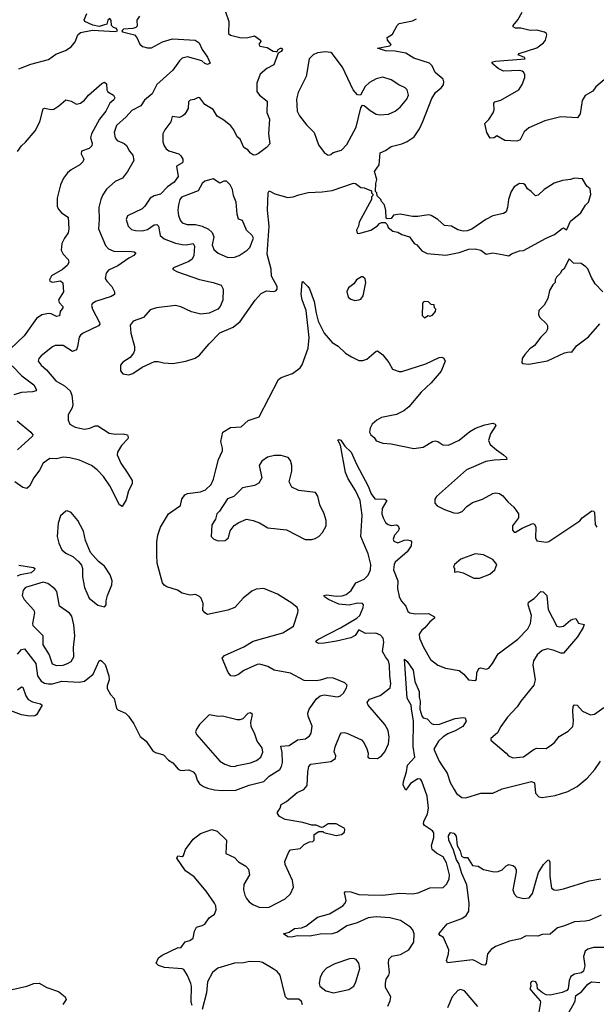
# Model space of a CAD drawing. Extents: x 1550320 to 1685906, y 509093 to 640511.
# Tile 59 of 256: x 1595221 to 1599529, y 532658 to 540019. Entities that reach past the tile are written whole.
import ezdxf

# ---------------------------------------------------------------- set-up
doc = ezdxf.new("R2010")
doc.units = 0

msp = doc.modelspace()

# ---------------------------------------------------------------- linework, layer by layer
at = {"layer": '0CON20XD'}
for points in [[(1595215, 539650.8), (1595303, 539687), (1595435, 539720.8), (1595490, 539760), (1595562.4, 539787.6), (1595605, 539816), (1595635.5, 539854.5), (1595655.6, 539905), (1595675, 539922.5), (1595765, 539941.7), (1595935, 539930.7), (1595952, 539935), (1595945, 539952.1), (1595920.5, 539960.5), (1595906.4, 539975), (1595903.3, 540013.3), (1595895, 540027.1), (1595878.8, 540015), (1595871.1, 539985), (1595815, 539968.9), (1595767.6, 539977.6), (1595706.2, 540005), (1595703, 540017), (1595723.3, 540065)], [(1596756.9, 540085), (1596782.9, 540005), (1596780.9, 539915), (1596795, 539904.2), (1596875, 539883.3), (1596923.9, 539886.1), (1596975, 539899.2), (1597020.8, 539865), (1597021.2, 539855), (1597008, 539835), (1597015, 539822), (1597070, 539810), (1597115, 539783.8), (1597135, 539780), (1597145, 539780), (1597152.5, 539795), (1597170, 539805), (1597177.5, 539805), (1597183.3, 539795), (1597175, 539781.2), (1597152.5, 539767.5), (1597118.3, 539681.7), (1597066.8, 539653.2), (1597017.6, 539612.4), (1596991.9, 539545), (1596993, 539483), (1597013.3, 539455), (1597070.5, 539410.5), (1597068, 539325), (1597085.8, 539275.8), (1597078.8, 539165), (1597089.5, 539090.5), (1597065, 539063.3), (1597005, 539017.5), (1596985, 539007.5), (1596967, 539007), (1596945, 539020), (1596925, 539046.7), (1596895, 539062.5), (1596868.8, 539125), (1596845, 539143.3), (1596821.4, 539195), (1596796.9, 539225), (1596745, 539267.5), (1596697.2, 539297.2), (1596665, 539347.1), (1596604.3, 539384.3), (1596567.5, 539435), (1596555, 539436.7), (1596525, 539422.5), (1596495, 539417.5), (1596482.5, 539405), (1596480, 539355), (1596455, 539313.3), (1596440.5, 539299.5), (1596415, 539288.8), (1596360, 539295), (1596348.8, 539255), (1596304.2, 539195), (1596290, 539165), (1596291.2, 539105), (1596298.8, 539075), (1596315, 539053.3), (1596335, 539038), (1596408.8, 539015), (1596425, 539001.2), (1596440, 538975), (1596439.2, 538955), (1596432.6, 538947.4), (1596392.9, 538925), (1596404.5, 538845.5), (1596375.2, 538804.8), (1596325, 538768.8), (1596271.4, 538715), (1596225, 538703.1), (1596195.4, 538684.6), (1596155.5, 538624.5), (1596134.5, 538605.5), (1596026.8, 538553.2), (1596015.8, 538525), (1596031.9, 538475), (1596055, 538450), (1596085, 538441.8), (1596135, 538439.2), (1596175, 538451.5), (1596225, 538484.6), (1596245, 538487.8), (1596257.9, 538475), (1596270.8, 538405), (1596300.6, 538380.6), (1596385, 538347.3), (1596435, 538337.5), (1596464, 538336), (1596516.6, 538346.6), (1596526.5, 538325), (1596520.9, 538255), (1596510.2, 538229.8), (1596485, 538211.4), (1596370, 538165), (1596362.5, 538155), (1596400, 538135), (1596565, 538077.1), (1596665, 538054.2), (1596725, 538033.8), (1596740.6, 538005), (1596737.8, 537922.2), (1596718.6, 537875), (1596700, 537855), (1596635, 537824.2), (1596575, 537818), (1596505, 537834.4), (1596425, 537871.1), (1596385, 537881.1), (1596242.5, 537865), (1596195, 537850.6), (1596145, 537792.5), (1596068.8, 537765), (1596046.9, 537735), (1596050.5, 537675), (1596078.6, 537575), (1596078, 537545), (1596071.2, 537525), (1596045, 537492.5), (1595991.7, 537458.3), (1595972.5, 537435), (1595972.5, 537395), (1595991.2, 537371.2), (1596035, 537363.3), (1596065, 537373.8), (1596135, 537421.2), (1596227.3, 537462.7), (1596255, 537464.2), (1596295, 537454.3), (1596365, 537449.2), (1596462.9, 537467.1), (1596531.7, 537488.3), (1596565, 537510), (1596635, 537596.7), (1596715, 537676.7), (1596815, 537719.2), (1596867.8, 537762.2), (1596978.7, 537921.3), (1597025, 537970.8), (1597065, 537991.2), (1597115, 537986.7), (1597135, 537992.5), (1597143.3, 538005), (1597143.3, 538025), (1597101.7, 538101.7), (1597100.6, 538155), (1597068.9, 538265), (1597085.4, 538475), (1597072.9, 538595), (1597075.9, 538724.1), (1597085, 538740), (1597127.7, 538717.7), (1597225, 538690.8), (1597265, 538694.2), (1597305, 538709.2), (1597375, 538728), (1597481.7, 538731.7), (1597555, 538742), (1597715, 538796.2), (1597730, 538795), (1597770, 538765), (1597795, 538762.5), (1597848.3, 538738.3), (1597850, 538725), (1597860, 538715), (1597860, 538705), (1597850, 538695), (1597850, 538675), (1597756.7, 538505), (1597752.5, 538475), (1597737.5, 538445), (1597743, 538423), (1597755, 538420), (1597845, 538446.2), (1597893, 538477), (1597910, 538495), (1597925, 538502.5), (1597951.7, 538501.7), (1597967, 538487), (1597972.5, 538465), (1598008, 538438), (1598045, 538431.2), (1598075, 538413.8), (1598132.5, 538395), (1598167.5, 538345), (1598187.5, 538335), (1598225, 538291.2), (1598265, 538270), (1598405, 538257.5), (1598505, 538277.5), (1598577, 538303), (1598625, 538306.7), (1598665, 538296.2), (1598705, 538265.8), (1598755, 538276.2), (1598838.3, 538261.7), (1598876.4, 538253.6), (1598895, 538267.5), (1598955, 538291.2), (1598985.8, 538294.2), (1599155, 538386), (1599217, 538413), (1599275, 538458.8), (1599285, 538463.3), (1599305, 538447.5), (1599309.3, 538450.7), (1599335, 538512.5), (1599413.8, 538575), (1599448.1, 538631.9), (1599470, 538655), (1599487.7, 538712.3), (1599483.3, 538755), (1599458.8, 538775), (1599425, 538830), (1599365, 538833.3), (1599335, 538823.3), (1599276.7, 538816.7), (1599215, 538795.8), (1599139.7, 538750.3), (1599095, 538707.5), (1599075, 538702.5), (1599043.3, 538735), (1599015, 538753.8), (1598996.7, 538785), (1598985, 538792), (1598955, 538793.8), (1598915, 538768.8), (1598892.5, 538735), (1598872.5, 538675), (1598865.9, 538614.1), (1598855, 538582.5), (1598835, 538570), (1598755, 538553.3), (1598702.5, 538525), (1598597.7, 538452.3), (1598565, 538440), (1598535, 538437.5), (1598495, 538446.7), (1598446.4, 538476.4), (1598395, 538480), (1598344.1, 538524.1), (1598295, 538556.2), (1598275, 538561.2), (1598195, 538548.8), (1598155, 538548.8), (1598064.2, 538565.8), (1598013.6, 538556.4), (1597995, 538532.5), (1597965, 538530), (1597960, 538535), (1597957, 538593), (1597947.5, 538635), (1597925, 538660), (1597920, 538675), (1597891.7, 538701.7), (1597890, 538725), (1597880, 538735), (1597882.5, 538795), (1597890, 538825), (1597872.5, 538885), (1597907.5, 538935), (1597915, 539022.5), (1597955, 539041.2), (1597995, 539070), (1598075, 539090), (1598115, 539108), (1598167, 539143), (1598207, 539203), (1598233.4, 539256.6), (1598299.8, 539430.2), (1598326.6, 539473.4), (1598369.7, 539510.3), (1598387, 539533), (1598390, 539555), (1598383.8, 539575), (1598323.8, 539625), (1598302.7, 539672.7), (1598282.7, 539692.7), (1598165, 539732.2), (1598105, 539767.9), (1598025, 539782.4), (1597954.4, 539785.6), (1597894.3, 539805), (1597985, 539824.3), (1597995, 539833.3), (1597968, 539865), (1597966.7, 539885), (1598005, 539910), (1598040, 539975), (1598055, 539991.2), (1598155, 540010), (1598185, 540026)], [(1599605, 539583.8), (1599524.3, 539515.7), (1599503.3, 539485), (1599445, 539451.2), (1599424.3, 539415.7), (1599408, 539315), (1599387.5, 539285), (1599265, 539292), (1599145, 539262.9), (1599025, 539211.2), (1598989.7, 539180.3), (1598960.2, 539119.8), (1598935, 539110), (1598845, 539116.2), (1598785, 539150), (1598765, 539136.7), (1598735, 539132.5), (1598712, 539175), (1598696.4, 539243.6), (1598726.5, 539273.5), (1598757.9, 539322.1), (1598765.7, 539345), (1598763.8, 539395), (1598770, 539405), (1598815, 539416.2), (1598951.2, 539495), (1598975, 539533.3), (1598993.9, 539586.1), (1598995, 539610), (1598985, 539627.5), (1598973.9, 539633.9), (1598955, 539638), (1598835, 539634.3), (1598795, 539653.1), (1598748.8, 539695), (1598756.7, 539705), (1598775, 539710), (1598996.7, 539725), (1598993.3, 539735), (1598946.2, 539755), (1598952.5, 539765), (1599085, 539807.5), (1599133.3, 539845), (1599148.8, 539865), (1599160, 539905), (1599156.7, 539915), (1599142.5, 539925), (1599085, 539940.8), (1599035, 539938.1), (1598965, 539954.4), (1598925, 539954.5), (1598906.7, 539965), (1598906.7, 539975), (1598943, 540017), (1598976, 540075)], [(1596116.4, 540045), (1596095.3, 540015), (1596098.4, 539971.6), (1596088.8, 539961.2), (1596066.7, 539953.3), (1595995, 539948.8), (1595984.7, 539935), (1595988.6, 539928.6), (1596079.4, 539905), (1596096.9, 539885), (1596118, 539835), (1596138.7, 539818.7), (1596175, 539807.5), (1596205, 539809.2), (1596287.7, 539852.3), (1596363.2, 539876.8), (1596532, 539865), (1596561.2, 539845), (1596583.8, 539795), (1596625, 539737.5), (1596642.5, 539695), (1596625, 539684), (1596605, 539692), (1596582.2, 539712.2), (1596475, 539741.5), (1596435, 539730.4), (1596415, 539711.5), (1596365, 539640.8), (1596244.6, 539535), (1596209.1, 539465), (1596153.1, 539416.9), (1596125, 539374.4), (1596058.9, 539341.1), (1596017, 539293), (1595943.1, 539226.9), (1595925.6, 539175), (1595933.1, 539135), (1595950, 539115), (1596002.2, 539092.2), (1596018, 539078), (1596040, 539035), (1596066.9, 539005), (1596072.9, 538965), (1596025.8, 538885), (1595988, 538835), (1595935, 538809.2), (1595868.2, 538751.8), (1595840.7, 538709.3), (1595826.8, 538675), (1595810.7, 538615), (1595815.5, 538525), (1595808.2, 538455), (1595860.5, 538330.5), (1595885, 538306.5), (1595925, 538288.5), (1596055, 538286.9), (1596075, 538284.2), (1596087.5, 538275), (1596072.5, 538255), (1596035, 538237.1), (1595955, 538179.1), (1595885, 538145.8), (1595866, 538125), (1595860, 538085), (1595870.8, 538065), (1595910, 538025), (1595930, 537985), (1595929.2, 537965), (1595905, 537950), (1595788.1, 537911.9), (1595762, 537895), (1595757.5, 537882.5), (1595763.5, 537855), (1595816.5, 537755), (1595818.5, 537741.5), (1595809.3, 537730.7), (1595695, 537675.8), (1595675, 537660.8), (1595664.4, 537645), (1595652.5, 537575), (1595645, 537550), (1595615, 537538.1), (1595545, 537584.2), (1595485.9, 537584.1), (1595465, 537573.8), (1595382, 537505), (1595363.8, 537485), (1595358, 537465), (1595380.8, 537435), (1595421.9, 537401.9), (1595489.3, 537319.3), (1595555, 537282.7), (1595596.5, 537245), (1595610.7, 537210.7), (1595617.9, 537142.1), (1595611.7, 537118.3), (1595581.8, 537065), (1595581.5, 537025), (1595595.7, 536995), (1595635, 536972.1), (1595705, 536958.5), (1595745, 536964.5), (1595785, 536982.5), (1595805, 536982.5), (1595888.7, 536928.7), (1595935, 536919.4), (1595993.9, 536923.9), (1596026.7, 536915), (1596032, 536895), (1596028, 536885), (1595981.9, 536835), (1595952.5, 536785), (1595950, 536765), (1595975, 536703.3), (1596023.8, 536635), (1596060, 536575), (1596060.7, 536549.3), (1596032.3, 536497.7), (1596015, 536430), (1595985, 536380), (1595965, 536392.5), (1595892.9, 536535), (1595847.8, 536605), (1595798.9, 536655), (1595755.8, 536685.8), (1595666.7, 536726.7), (1595595, 536744.6), (1595545, 536749.6), (1595495, 536736.7), (1595445, 536739.5), (1595397, 536703), (1595368.9, 536651.1), (1595325, 536594.2), (1595295, 536532), (1595275, 536513.1), (1595245, 536522.9), (1595185, 536564.2)], [(1597525, 539006), (1597545, 539011.2), (1597563.6, 539026.4), (1597625, 539044.3), (1597665.6, 539085), (1597735.5, 539215), (1597770.3, 539359.7), (1597780.7, 539379.3), (1597795, 539376.7), (1597839.3, 539339.3), (1597885, 539313.5), (1597915, 539307.3), (1597975, 539313.1), (1598025.8, 539334.2), (1598063.3, 539365), (1598113.1, 539425), (1598124.4, 539455), (1598115.8, 539495), (1598099.7, 539509.7), (1598052.3, 539532.3), (1597995, 539570), (1597935, 539588.1), (1597883.9, 539576.1), (1597835, 539549.4), (1597801.7, 539518.3), (1597767.5, 539455), (1597745, 539457.5), (1597712.5, 539495), (1597632.9, 539665), (1597555.5, 539765.5), (1597544.2, 539774.2), (1597505, 539778.8), (1597445, 539770), (1597413.7, 539756.3), (1597382.6, 539727.4), (1597360, 539595), (1597301.9, 539475), (1597289.5, 539425), (1597294.4, 539335), (1597310.5, 539300.5), (1597363.6, 539233.6), (1597420.8, 539175), (1597453, 539083), (1597495, 539026.7), (1597525, 539006)], [(1595205, 539034), (1595233.5, 539076.5), (1595265, 539104.4), (1595335, 539188), (1595370.5, 539255), (1595395, 539353.3), (1595405, 539357.5), (1595455, 539348), (1595475, 539350.8), (1595513.8, 539375), (1595565, 539420.8), (1595605, 539410.8), (1595645, 539386.7), (1595675.9, 539394.1), (1595705, 539417.8), (1595735.6, 539455), (1595835, 539542), (1595855, 539551.2), (1595869.2, 539539.2), (1595870.8, 539495), (1595879.5, 539479.5), (1595922.5, 539455), (1595931.2, 539435), (1595925, 539420), (1595894.3, 539395.7), (1595863.1, 539335), (1595816.2, 539275), (1595757.8, 539165), (1595748.9, 539135), (1595762.5, 539095), (1595760, 539075), (1595740, 539055), (1595682, 539035), (1595679.2, 539015), (1595699.2, 538975), (1595693.2, 538956.8), (1595670, 538935), (1595605, 538896.4), (1595577.1, 538872.9), (1595547.5, 538835), (1595525, 538783.8), (1595500, 538685), (1595500, 538625), (1595508, 538605), (1595533.3, 538575), (1595582.7, 538542.7), (1595588.9, 538455), (1595582.9, 538425), (1595554.4, 538385), (1595535.6, 538345), (1595529.2, 538295), (1595545.8, 538265), (1595582, 538225), (1595588.8, 538205), (1595577.5, 538185), (1595539.8, 538150.2), (1595458.8, 538105), (1595444, 538075), (1595446.7, 538065), (1595465, 538056.2), (1595525, 538067.1), (1595542.9, 538052.9), (1595548.5, 537985), (1595510, 537925), (1595514.5, 537905), (1595541.9, 537875), (1595543.1, 537865), (1595523.4, 537836.6), (1595517.8, 537805), (1595495, 537800.3), (1595455, 537820), (1595435, 537821.8), (1595385, 537811.3), (1595345, 537786.2), (1595255, 537655.6), (1595150.9, 537559.2)], [(1596775, 538241.4), (1596825, 538244.3), (1596861.2, 538255), (1596920.6, 538295), (1596940, 538315), (1596967.5, 538385), (1596957.1, 538405), (1596914.8, 538444.8), (1596885, 538518.8), (1596855, 538526.7), (1596844.6, 538564.6), (1596837.1, 538655), (1596818.5, 538705), (1596809.8, 538749.8), (1596794.3, 538785), (1596765, 538811.1), (1596745, 538812.2), (1596715, 538795.6), (1596665, 538830), (1596605, 538811.4), (1596584.3, 538795), (1596555, 538739.2), (1596428.4, 538691.6), (1596417.3, 538675), (1596407.3, 538635), (1596401.5, 538595), (1596406.5, 538555), (1596419.4, 538519.4), (1596435, 538501.4), (1596471.1, 538488.9), (1596535, 538487.1), (1596585, 538474.2), (1596632.4, 538452.4), (1596658, 538428), (1596671.7, 538395), (1596658.8, 538335), (1596670.7, 538300.7), (1596703.1, 538273.1), (1596775, 538241.4)], [(1599576.7, 537985), (1599519.2, 538045), (1599492.1, 538092.1), (1599465, 538157.5), (1599451.7, 538171.7), (1599415, 538196.7), (1599358.3, 538198.3), (1599325, 538230), (1599287.5, 538155), (1599272.5, 538145), (1599259.3, 538120.7), (1599232.5, 538095), (1599222.5, 538075), (1599222.5, 538055), (1599205, 538037.5), (1599180, 537995), (1599166.2, 537935), (1599140, 537885), (1599100, 537845), (1599096.7, 537815), (1599103.3, 537795), (1599156.7, 537745), (1599165, 537730), (1599163.8, 537705), (1599153.3, 537685), (1599114, 537645), (1599067, 537583), (1599032.4, 537557.6), (1598995, 537516.7), (1598976.2, 537485), (1598972.5, 537455), (1598977.5, 537447.5), (1599025, 537444.2)], [(1595203.1, 535275), (1595235, 535311.5), (1595256.4, 535316.4), (1595341.8, 535205), (1595353.8, 535115), (1595380.5, 535075), (1595405, 535058.5), (1595435, 535053.1), (1595465, 535054.6), (1595536.5, 535073.5), (1595665, 535066.2), (1595705, 535073.9), (1595769.4, 535125), (1595815, 535226.7), (1595825, 535230), (1595835, 535224.2), (1595858.8, 535198.8), (1595886.9, 535115), (1595888.6, 535085), (1595875, 535040), (1595875, 535020), (1595900, 534975), (1595926.7, 534945), (1595945, 534870), (1595955, 534860), (1596010, 534835), (1596033, 534813), (1596072.5, 534755), (1596119.5, 534659.5), (1596166.7, 534625), (1596213.3, 534555), (1596235, 534541.2), (1596295, 534522.5), (1596333.2, 534483.2), (1596365, 534463.8), (1596405, 534415.8), (1596425, 534407.1), (1596485, 534410), (1596516.2, 534395), (1596534.2, 534375), (1596547.1, 534335), (1596565, 534307.5), (1596595, 534285.6), (1596624.6, 534274.6), (1596675, 534260.9), (1596734.5, 534255.5), (1596835, 534258.8), (1596934.7, 534295.3), (1597045, 534323.1), (1597085, 534362.9), (1597165, 534414.4), (1597177.9, 534435), (1597183.1, 534465), (1597180.5, 534540.5), (1597171.2, 534588.8), (1597233.6, 534593.6), (1597295.5, 534634.5), (1597356.2, 534643.8), (1597385, 534664.2), (1597397.8, 534685), (1597405, 534737.5), (1597375, 534811.2), (1597372.3, 534835), (1597383.6, 534865), (1597438.9, 534941.1), (1597465, 534964.2), (1597495, 534970.6), (1597595, 534956), (1597616.7, 534965), (1597640, 534985), (1597663.3, 535025), (1597666.7, 535045), (1597650.7, 535060.7), (1597566.1, 535096.1), (1597521.7, 535098.3), (1597465, 535081.2), (1597435, 535076.2), (1597345, 535080), (1597245, 535132.9), (1597122.5, 535155), (1597075, 535184), (1597015, 535201.4), (1596995, 535199.4), (1596895, 535152.9), (1596855, 535124.4), (1596825, 535112.5), (1596797.5, 535115), (1596778.8, 535138.8), (1596733.8, 535245), (1596751.2, 535265), (1596895, 535330.8), (1596965, 535372.2), (1597187.5, 535435), (1597266, 535485), (1597298, 535585), (1597300.8, 535605), (1597294.2, 535625), (1597255, 535656.7), (1597146.2, 535723.8), (1597045, 535766.5), (1596987.6, 535762.4), (1596955, 535745.8), (1596890, 535695), (1596827.5, 535625), (1596775.7, 535604.3), (1596625, 535571.2), (1596604.1, 535584.1), (1596590, 535605), (1596592.5, 535655), (1596577.5, 535695), (1596565, 535707.5), (1596535, 535722.5), (1596495, 535717.5), (1596435, 535732.5), (1596400, 535755), (1596319.3, 535779.3), (1596300.7, 535790.7), (1596288.3, 535808.3), (1596246.7, 535955), (1596244.2, 536015), (1596244, 536115), (1596252, 536165), (1596272, 536225), (1596332.5, 536325), (1596423, 536387), (1596432.5, 536435), (1596453.6, 536466.4), (1596475, 536477.5), (1596571.7, 536488.3), (1596610, 536505), (1596650, 536545), (1596667.5, 536585), (1596686.2, 536655), (1596705, 536730), (1596736.2, 536795), (1596736.4, 536816.4), (1596722.5, 536865), (1596737.5, 536935), (1596795, 536970), (1596875, 536976.2), (1596927.6, 537022.4), (1597009.1, 537050.9), (1597155, 537330), (1597175, 537344), (1597258.8, 537375), (1597315, 537417.5), (1597331.4, 537438.6), (1597375.7, 537564.3), (1597383.2, 537643.2), (1597361.1, 537845), (1597330, 537925), (1597323.2, 537966.8), (1597330, 538055), (1597335, 538062.5), (1597374, 538025), (1597386.6, 538006.6), (1597421.7, 537911.7), (1597434.7, 537825), (1597451.6, 537765), (1597495, 537675.7), (1597555, 537606), (1597599.1, 537579.1), (1597655.7, 537525.7), (1597698.8, 537498.8), (1597755, 537471.2), (1597785, 537471.2), (1597815, 537481.2), (1597885, 537542), (1597895, 537544), (1597934.5, 537514.5), (1597978.8, 537455), (1598005, 537406.7), (1598055, 537389.2), (1598075, 537389.2), (1598255, 537446.9), (1598355, 537494.3), (1598375, 537497.1), (1598389.7, 537489.7), (1598400, 537465), (1598368.8, 537391.2), (1598296.1, 537303.9), (1598220, 537235), (1598127.5, 537125), (1598092, 537095), (1598035, 537067.8), (1597925, 537045.6), (1597888, 537025), (1597855, 536995.8), (1597838.6, 536965), (1597834.3, 536935), (1597844.2, 536915), (1597869.2, 536895), (1597885, 536871.2), (1597935, 536852.9), (1597995, 536847.1), (1598165, 536814.2), (1598235, 536822.5), (1598305, 536865.7), (1598325, 536870.8), (1598345, 536865.8), (1598381.7, 536841.7), (1598425, 536838.1), (1598505, 536874.3), (1598585, 536939.2), (1598625.8, 536964.2), (1598695, 536991.2), (1598755, 537002.5), (1598773.3, 536995), (1598778, 536985), (1598738.3, 536921.7), (1598724.1, 536874.1), (1598735, 536843.3), (1598782.3, 536802.3)], [(1597725, 537918.8), (1597755, 537923.8), (1597769.5, 537930.5), (1597785.9, 537954.1), (1597805.8, 538054.2), (1597802.7, 538082.7), (1597785, 538096), (1597775, 538096.2), (1597736.1, 538073.9), (1597716.7, 538045), (1597676.7, 538015), (1597664.1, 537985.9), (1597674, 537945), (1597695, 537928.8), (1597725, 537918.8)], [(1598245, 537790), (1598273, 537807), (1598285, 537802.5), (1598305, 537810), (1598328.3, 537838.3), (1598330, 537855), (1598320, 537865), (1598318.3, 537888.3), (1598295, 537890), (1598275, 537910), (1598245, 537912.5), (1598235, 537907.5), (1598230, 537895), (1598228.3, 537808.3), (1598245, 537790)], [(1599025, 537444.2), (1599165, 537468.1), (1599291.1, 537528.9), (1599325, 537537.1), (1599345, 537534), (1599379.8, 537580.2), (1599471.1, 537648.9), (1599554.1, 537745.9)], [(1595165, 537432.2), (1595235.3, 537355.3), (1595325, 537288.1), (1595347.1, 537252.9), (1595343.3, 537245), (1595315, 537236.5), (1595235, 537232.5), (1595176, 537215)], [(1595200.8, 537020.8), (1595303.5, 536935), (1595317.5, 536915), (1595316, 536905), (1595205, 536804.2)], [(1596510.3, 532650.3), (1596502.5, 532675), (1596503.3, 532795), (1596498.8, 532815), (1596475, 532872.5), (1596447.7, 532917.7), (1596435, 532923.3), (1596302.6, 532932.6), (1596258.8, 532948.8), (1596240, 532965), (1596256.7, 533005), (1596285, 533026.2), (1596405, 533083.3), (1596425, 533080), (1596455.9, 533124.1), (1596492.5, 533135), (1596516.1, 533153.9), (1596527.5, 533205), (1596542.5, 533235), (1596585, 533246.2), (1596605, 533258), (1596635.8, 533305), (1596676.8, 533333.2), (1596689.1, 533365), (1596685.6, 533395), (1596675.6, 533415), (1596612.9, 533505), (1596525, 533612), (1596460, 533655), (1596395, 533750), (1596402.3, 533767.7), (1596435, 533762.5), (1596445, 533770), (1596460, 533815), (1596517, 533893), (1596572.5, 533935), (1596655, 533964), (1596695, 533952.5), (1596766.7, 533885), (1596760, 533785), (1596825, 533756.2), (1596855, 533723.8), (1596910.3, 533690.3), (1596929.1, 533669.1), (1596938, 533625), (1596895.7, 533554.3), (1596893.1, 533515), (1596901.5, 533475), (1596915, 533449.2), (1596934.4, 533425), (1596962.5, 533405), (1597015, 533381.1), (1597085, 533384.2), (1597205, 533446.2), (1597243.3, 533485), (1597266, 533535), (1597260, 533585), (1597204.5, 533704.5), (1597202.5, 533725), (1597232, 533798), (1597245, 533813.3), (1597315, 533823.3), (1597346.4, 533853.6), (1597385, 533872.5), (1597410, 533875), (1597420, 533885), (1597421.7, 533928.3), (1597455, 533950), (1597485, 533950), (1597493, 533943), (1597585, 533921.4), (1597625, 533928), (1597646.7, 533945), (1597650, 533965), (1597643.8, 533975), (1597585, 534006.7), (1597525, 534008), (1597488.3, 533981.7), (1597475, 533980), (1597435, 533996.7), (1597403, 533997), (1597335, 534016.2), (1597205, 534038.8), (1597162.3, 534062.3), (1597147.5, 534085), (1597147.5, 534095), (1597165.9, 534124.1), (1597175, 534152.5), (1597215, 534173.8), (1597295, 534241.2), (1597343, 534263), (1597368.8, 534295), (1597372.7, 534397.3), (1597382, 534435), (1597395, 534453.3), (1597545, 534472.5), (1597580, 534495), (1597582.5, 534515), (1597571.2, 534545), (1597577.3, 534582.7), (1597614.1, 534675.9), (1597625, 534686.7), (1597645, 534690), (1597665, 534684.3), (1597773.8, 534635), (1597792, 534615), (1597815, 534567.5), (1597823.8, 534535), (1597822.5, 534505), (1597835, 534497.5), (1597895, 534496), (1597924, 534515), (1597949.2, 534545), (1597976, 534605), (1597980.8, 534655), (1597973.1, 534705), (1597949.8, 534749.8), (1597824.7, 534894.7), (1597817.3, 534915), (1597835, 534938.8), (1597915, 534967.8), (1597988.5, 535025), (1597994.5, 535055.5), (1597985.3, 535115), (1597984.7, 535194.7), (1597975.4, 535225), (1597955, 535255.5), (1597931.3, 535295), (1597942.1, 535365), (1597936.5, 535395), (1597916.9, 535416.9), (1597882.5, 535432.5), (1597805, 535429.2), (1597755, 535458), (1597726.9, 535415), (1597695, 535398), (1597587.7, 535372.2), (1597495, 535357.9), (1597455, 535355.8), (1597436.2, 535365), (1597436.2, 535375), (1597448.8, 535385), (1597618.5, 535471.5), (1597740.8, 535545), (1597761.4, 535565), (1597788, 535625), (1597790, 535645), (1597782.5, 535655), (1597745, 535658.1), (1597683.2, 535643.2), (1597605, 535649.2), (1597527.5, 535685), (1597497.5, 535705), (1597492.5, 535715), (1597515, 535720), (1597585, 535708.6), (1597628.9, 535711.1), (1597658.7, 535721.3), (1597697.4, 535752.6), (1597731.6, 535808.4), (1597795, 535836.5), (1597824.7, 535865.3), (1597842.5, 535905), (1597845.3, 535945), (1597824.6, 536025), (1597768.5, 536155), (1597778.6, 536315), (1597764.2, 536425), (1597728.9, 536498.9), (1597675, 536585.8), (1597654.1, 536635), (1597617.1, 536837.1), (1597598.8, 536875), (1597605, 536881.2), (1597620, 536875), (1597650.9, 536830.9), (1597697.5, 536785), (1597737.8, 536695), (1597825, 536532), (1597846.2, 536475)], [(1596702.7, 536122.7), (1596755, 536124.3), (1596781.2, 536145), (1596792.3, 536197.7), (1596822.3, 536237.7), (1596858.8, 536261.2), (1596915.9, 536284.1), (1596965, 536276), (1597013.3, 536256.7), (1597075, 536220), (1597214.1, 536204.1), (1597353.9, 536133.9), (1597403.9, 536133.9), (1597428.8, 536141.2), (1597456.7, 536155), (1597483.8, 536185), (1597511.2, 536235), (1597511.2, 536275), (1597496.2, 536325), (1597462.7, 536392.7), (1597447.7, 536457.7), (1597430, 536485), (1597305, 536499.2), (1597253.3, 536525), (1597233.3, 536565), (1597253.8, 536645), (1597254, 536685), (1597245, 536722.5), (1597225.8, 536745.8), (1597175, 536760), (1597125, 536760.8), (1597072.2, 536747.8), (1597030.4, 536719.6), (1597010, 536685), (1597030, 536595), (1597006.1, 536553.9), (1596975, 536536.2), (1596885, 536520), (1596820, 536455), (1596773.6, 536436.4), (1596712.5, 536345), (1596692.5, 536325), (1596682.5, 536285), (1596657, 536243), (1596651.2, 536155), (1596670, 536135), (1596702.7, 536122.7)], [(1598782.3, 536802.3), (1598835.9, 536765.9), (1598857.5, 536745), (1598860, 536730), (1598765, 536726.7), (1598702.5, 536715), (1598558.8, 536655), (1598334.5, 536455.5), (1598322, 536435), (1598322.5, 536405), (1598340, 536385), (1598395, 536356.7), (1598465, 536332.9), (1598495, 536330.8), (1598526.8, 536343.2), (1598560.9, 536379.1), (1598605, 536410), (1598677.5, 536435), (1598755, 536476), (1598775, 536481.2), (1598805, 536476.2), (1598829.7, 536459.7), (1598868, 536415), (1598913.8, 536375), (1598946.7, 536325), (1598947.5, 536295), (1598903.8, 536235), (1598901.7, 536201.7), (1598915, 536187.5), (1598925, 536186.7), (1598975, 536216.7), (1599055, 536252.5), (1599066.4, 536246.4), (1599076.1, 536226.1), (1599073.8, 536145), (1599083.9, 536123.9), (1599155, 536112), (1599175, 536117.1), (1599405, 536273.3), (1599424.2, 536295.8), (1599495, 536347.5), (1599510, 536345), (1599516.2, 536335), (1599520, 536245), (1599532, 536225)], [(1597846.2, 536475), (1597875, 536436.9), (1597950, 536435), (1597963.8, 536425), (1597929.6, 536365), (1597926.9, 536325), (1597935.3, 536295.3), (1597955, 536260.8), (1597974, 536244), (1597995, 536237.8), (1598035, 536241.4), (1598048.8, 536235), (1598056.2, 536215), (1598048.8, 536195), (1598020, 536165), (1598010.8, 536135), (1598015, 536120), (1598045, 536108), (1598092.3, 536127.7), (1598115, 536130), (1598140, 536125), (1598149.2, 536115), (1598146, 536085), (1598115, 536041.2), (1598026.9, 535963.1), (1598018.5, 535945), (1598014.5, 535905), (1598045.5, 535825), (1598044, 535766), (1598055, 535706), (1598071.5, 535675), (1598105.6, 535635), (1598121.4, 535595), (1598136.2, 535585), (1598175, 535577.1), (1598275, 535580), (1598320.8, 535555), (1598319.2, 535545), (1598285, 535518.1), (1598247.6, 535472.4), (1598224.4, 535455), (1598205.8, 535425), (1598207.1, 535395), (1598238.2, 535328.2), (1598291.1, 535235), (1598345, 535194.4), (1598400.9, 535170.9), (1598505, 535153.5), (1598540, 535125), (1598575, 535084), (1598621.2, 535078.8), (1598633.8, 535086.2), (1598635.8, 535135), (1598651.7, 535168.3), (1598665, 535173.8), (1598705, 535162.9), (1598725, 535171.4), (1598753.3, 535205), (1598795, 535278.6), (1598942.6, 535387.4), (1599018.2, 535465), (1599036.9, 535505), (1599043.6, 535565), (1599020, 535645), (1599022.5, 535665), (1599065, 535692.5), (1599115, 535743.3), (1599130.7, 535740.7), (1599160, 535715), (1599169.7, 535609.7), (1599235, 535486.2), (1599255, 535480.8), (1599285, 535484.2), (1599335, 535530), (1599353.3, 535536.7), (1599375, 535542.5), (1599395, 535507.5), (1599437, 535497), (1599430, 535475), (1599388, 535405), (1599285, 535283.8), (1599265, 535282), (1599215, 535304.4), (1599165, 535314.4), (1599125, 535302.9), (1599088, 535272), (1599060.6, 535225), (1599054.4, 535195), (1599071.2, 535085), (1599063.3, 535045), (1598964, 534925), (1598938.8, 534881.2), (1598865.6, 534805), (1598815.8, 534735), (1598791.7, 534688.3), (1598740, 534645), (1598741.7, 534631.7), (1598855, 534536.7), (1598872, 534515), (1598905, 534501.1), (1598985, 534507.5), (1599063.6, 534566.4), (1599085, 534572.1), (1599155, 534571.8), (1599195, 534597.5), (1599216.9, 534615), (1599250.6, 534659.4), (1599318.8, 534701.2), (1599353.8, 534735), (1599359.5, 534775), (1599352.4, 534847.6), (1599355.8, 534884.2), (1599365, 534895.8), (1599385, 534894.2), (1599425, 534850), (1599485, 534821.2), (1599515, 534827.3), (1599585, 534877.1)], [(1595855, 535630), (1595866.4, 535643.6), (1595866.2, 535675), (1595875.8, 535715), (1595908.6, 535795), (1595911.4, 535825), (1595897.6, 535867.6), (1595854.2, 535934.2), (1595808.3, 535968.3), (1595750, 536035), (1595711.2, 536125), (1595697.5, 536195), (1595654, 536275), (1595605, 536333.8), (1595576.1, 536346.1), (1595565, 536343.8), (1595525, 536308.8), (1595508.1, 536255), (1595499.4, 536155), (1595513.1, 536105), (1595536, 536055), (1595565, 536031.4), (1595616.8, 536006.8), (1595659.7, 535969.7), (1595681.2, 535941.2), (1595690.8, 535915), (1595689.5, 535855), (1595703.9, 535773.9), (1595740.8, 535695), (1595805, 535641.2), (1595855, 535630)], [(1598655, 535844.2), (1598732.5, 535875), (1598770, 535905), (1598786.2, 535945), (1598755, 535982.5), (1598685, 536018.8), (1598625, 536025.8), (1598517.5, 535985), (1598470, 535945), (1598462.5, 535925), (1598470, 535915), (1598470, 535890), (1598495, 535892.5), (1598535, 535883.3), (1598615, 535844.2), (1598655, 535844.2)], [(1595215, 535940.5), (1595323.8, 535923.8), (1595333.3, 535915), (1595332, 535905), (1595305.8, 535885), (1595225, 535868.6), (1595202, 535858)], [(1595495, 535190), (1595545, 535194.4), (1595578.8, 535205), (1595605, 535221.4), (1595624.4, 535255), (1595623.3, 535325), (1595632.1, 535412.1), (1595623.8, 535495), (1595609.5, 535559.5), (1595592.3, 535582.3), (1595518.8, 535635), (1595498.6, 535745), (1595484, 535765), (1595430.8, 535805), (1595395, 535812.9), (1595265, 535774.5), (1595246, 535754), (1595239.1, 535715), (1595254.6, 535685), (1595327.1, 535605), (1595331.1, 535585), (1595315.7, 535505), (1595319.4, 535489.4), (1595393.8, 535415), (1595393.5, 535345), (1595440.8, 535270.8), (1595463.8, 535203.8), (1595495, 535190)], [(1597971.6, 532645), (1597989.6, 532685), (1597992.7, 532715), (1597955, 532783.8), (1597953.5, 532815), (1597959.4, 532845), (1597979.2, 532875), (1597984.3, 532895), (1597975.6, 532965), (1597978.6, 532995), (1598001.1, 533018.9), (1598065, 533031.5), (1598128.9, 533065), (1598166.1, 533123.9), (1598169, 533185), (1598157.3, 533215), (1598141.4, 533235), (1598065, 533284.2), (1597985, 533304.2), (1597885, 533312), (1597824.2, 533305), (1597743.3, 533266.7), (1597664.4, 533245.6), (1597595, 533197.8), (1597554.5, 533184.5), (1597465, 533181.8), (1597388.1, 533168.1), (1597295, 533171.2), (1597255, 533161.2), (1597225, 533162), (1597192.5, 533185), (1597235, 533198), (1597275, 533224), (1597325, 533229.2), (1597357.9, 533242.1), (1597445, 533308.9), (1597535.8, 533335.8), (1597634.3, 533395), (1597652.5, 533415), (1597658.9, 533435), (1597647.5, 533492.5), (1597655, 533502.5), (1597695, 533498.1), (1597755, 533478.9), (1597825.5, 533475.5), (1597935, 533473.8), (1598058.6, 533488.6), (1598155.4, 533484.6), (1598198.8, 533491.2), (1598285, 533528.1), (1598385, 533532.5), (1598411.7, 533558.3), (1598430, 533595), (1598432.7, 533625), (1598410.8, 533715), (1598385, 533760), (1598335, 533787.8), (1598303.6, 533815), (1598298.2, 533845), (1598315.8, 533905.8), (1598315, 533940), (1598305, 533955.8), (1598245.7, 533995), (1598238.6, 534008.6), (1598240, 534025), (1598268.5, 534081.5), (1598274.7, 534125), (1598265.7, 534215), (1598225, 534326), (1598215, 534342.5), (1598195, 534342.9), (1598141.8, 534308.2), (1598105, 534260), (1598087, 534297), (1598087.3, 534325), (1598110, 534395), (1598117.8, 534445), (1598174, 534505), (1598159.6, 534585), (1598162, 534775), (1598147.3, 534867.3), (1598144.6, 534895), (1598116.8, 534946.8), (1598095, 535237.5), (1598115, 535221.2), (1598160.3, 535155), (1598172.3, 535072.3), (1598205.7, 534995.7), (1598205.6, 534955), (1598213.7, 534923.7), (1598210.3, 534865), (1598224.8, 534814.8), (1598235, 534799.6), (1598265, 534791.8), (1598298.5, 534758.5), (1598315, 534750.5), (1598357.2, 534752.8), (1598475, 534795.6), (1598535, 534803.3), (1598550, 534800), (1598557.5, 534775), (1598531.2, 534735), (1598475, 534701.9), (1598420, 534680), (1598385, 534656.7), (1598350.4, 534625), (1598314, 534565), (1598355.4, 534475), (1598382.4, 534432.4), (1598414, 534385), (1598437, 534317), (1598466.7, 534263.3), (1598485, 534234.3), (1598525, 534204.2), (1598555, 534202.5), (1598665, 534237.5), (1598755, 534237.1), (1598825, 534268.1), (1599045, 534322.9), (1599066, 534315), (1599075.6, 534235.6), (1599099.4, 534209.4), (1599125, 534204.4), (1599221.5, 534218.5), (1599315, 534248.2), (1599385, 534285.4), (1599460.3, 534349.7), (1599516.8, 534413.2), (1599560.5, 534475)], [(1595205, 535008.9), (1595235, 535031.4), (1595245, 535028), (1595265.5, 534965), (1595285, 534937.8), (1595315, 534918.9), (1595375, 534904.4), (1595389.2, 534895), (1595347.1, 534822.9), (1595334.3, 534815.7), (1595295, 534813.5), (1595235, 534822.5), (1595155, 534851.6)], [(1596825, 534436.5), (1596845, 534442.5), (1596946, 534464), (1596989.8, 534480.2), (1597023, 534507), (1597037.8, 534542.2), (1597032.7, 534575), (1596994.6, 534625), (1596978.3, 534678.3), (1596950.6, 534735), (1596946.9, 534765), (1596959.2, 534825), (1596945, 534836.9), (1596925, 534832.9), (1596888.3, 534791.7), (1596865, 534784.3), (1596845, 534784.3), (1596735, 534811.4), (1596705, 534810), (1596635, 534822.5), (1596565, 534750), (1596540.8, 534715), (1596534.4, 534695), (1596542.2, 534675), (1596715.8, 534475), (1596752.4, 534452.4), (1596795, 534439.2), (1596825, 534436.5)], [(1599565, 533324.1), (1599476.3, 533283.7), (1599445, 533280.7), (1599365, 533275.3), (1599285, 533241.3), (1599239.1, 533230.9), (1599185, 533183.8), (1599125, 533180), (1599091.2, 533168.8), (1599005, 533169.2), (1598962.8, 533147.2), (1598879.2, 533130.8), (1598775, 533089.6), (1598742.3, 533067.7), (1598716.7, 533035), (1598705, 532962.5), (1598695, 532952), (1598675, 532952.9), (1598625, 532984.3), (1598605, 532990), (1598417.5, 532967.5), (1598408.8, 532985), (1598424.3, 533035), (1598426, 533065), (1598388.3, 533158.3), (1598361.7, 533171.7), (1598353.3, 533185), (1598415, 533260), (1598525, 533300), (1598557.3, 533322.7), (1598576.4, 533355), (1598578.5, 533415), (1598560.7, 533550.7), (1598524, 533635), (1598501.5, 533711.5), (1598485, 533739.4), (1598461.6, 533811.6), (1598428.1, 533885), (1598425, 533916.7), (1598438.6, 533941.4), (1598465, 533938), (1598481.4, 533915), (1598488.6, 533845), (1598512, 533805), (1598521.2, 533765), (1598540, 533755), (1598567.5, 533755), (1598605, 533697.1), (1598645, 533690), (1598687, 533667), (1598765, 533647.5), (1598795, 533650), (1598825.8, 533664.2), (1598855, 533693.3), (1598875, 533703.3), (1598905, 533696.7), (1598917.7, 533687.7), (1598930, 533665), (1598931.2, 533645), (1598905.7, 533515), (1598915, 533483.3), (1598935, 533462), (1598985, 533448.1), (1599027.5, 533455), (1599053.3, 533486.7), (1599080, 533585)], [(1599080, 533585), (1599097.3, 533642.7), (1599135, 533703.8), (1599166.7, 533736.7), (1599175, 533737.5), (1599180.7, 533720.7), (1599181.5, 533615), (1599195, 533527.5), (1599213.8, 533513.8), (1599235, 533510.4), (1599285, 533520.6), (1599475, 533581.5), (1599563.3, 533595)], [(1599595, 533084), (1599508.3, 533081.7), (1599465, 533071.2), (1599446.2, 533055), (1599434, 533015), (1599442, 532945), (1599434, 532906), (1599417.1, 532892.9), (1599365, 532884.4), (1599339.2, 532865), (1599325.7, 532835), (1599318.8, 532775), (1599307.5, 532762.5), (1599275, 532747.5), (1599185, 532726.9), (1599155, 532730), (1599126, 532745), (1599090, 532775), (1599086.7, 532805), (1599077.5, 532825), (1599055, 532830), (1599042.5, 532825), (1599037.5, 532815), (1599040, 532795), (1599031.2, 532775), (1599056.2, 532745), (1599110, 532685), (1599112, 532675), (1599092.5, 532555)], [(1597565, 532744.4), (1597680.9, 532769.1), (1597716.2, 532793.8), (1597731.1, 532825), (1597761.1, 532925), (1597755.6, 532965.6), (1597734.1, 532994.1), (1597715, 533000), (1597685, 532997.5), (1597575, 532960), (1597512.7, 532927.3), (1597485, 532897.5), (1597465, 532860), (1597457.5, 532815), (1597462.5, 532795), (1597508.8, 532758.8), (1597565, 532744.4)], [(1597333.3, 532655), (1597325, 532680), (1597307, 532697), (1597225, 532696.7), (1597206.2, 532715), (1597198, 532742), (1597165.5, 532875.5), (1597145, 532904), (1597115, 532924), (1597035, 532970), (1597015, 532975.6), (1596938.3, 532978.3), (1596892.2, 532967.8), (1596825, 532966.2), (1596702.1, 532927.9), (1596661.4, 532895), (1596623.1, 532825), (1596616.9, 532745), (1596585, 532620)], [(1595165, 532768), (1595275, 532793.8), (1595325, 532813.3), (1595365, 532816.7), (1595424.2, 532784.2), (1595510, 532755), (1595560, 532715), (1595568, 532695), (1595542.1, 532657.9)], [(1598642.7, 532642.7), (1598545, 532760), (1598515, 532770), (1598495, 532762.5), (1598452.7, 532715), (1598417, 532633)], [(1599316.2, 532585), (1599363.1, 532666.9), (1599372, 532685), (1599377, 532723), (1599417.7, 532752.3), (1599465, 532810), (1599493.9, 532826.1), (1599555, 532822)]]:
    msp.add_lwpolyline(points, dxfattribs=at)

doc.saveas('drawing.dxf')
